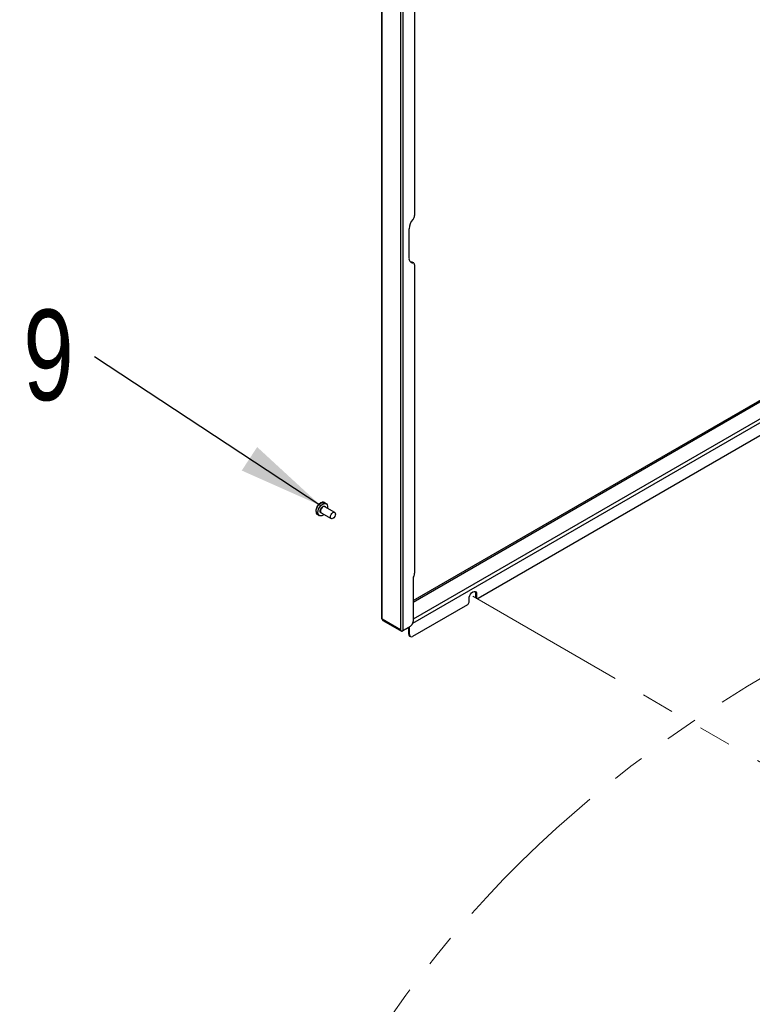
# Paper-space layout 'Sheet2' of a CAD drawing. Header units: millimetres. Extents: x 3 to 471, y 5 to 248.
# Tile 5 of 80: x 15 to 44, y 118 to 156. Entities that reach past the tile are written whole.
import ezdxf

# ---------------------------------------------------------------- set-up
doc = ezdxf.new("R2010")
doc.units = ezdxf.units.MM
doc.linetypes.add('PHANTOM', pattern=[12.7, 6.35, -1.27, 1.27, -1.27, 1.27, -1.27])
doc.layers.add('BOARDER', color=7, linetype='Continuous', lineweight=25)
doc.styles.add('SLDTEXTSTYLE1', font='TXT', dxfattribs={"width": 0.75})
doc.dimstyles.new('SLDDIMSTYLE0', dxfattribs={"dimtxt": 0.18, "dimasz": 3.302, "dimexe": 0, "dimexo": 0.0625, "dimgap": 0, "dimtad": 0, "dimtih": 1, "dimtoh": 1, "dimdec": 0, "dimrnd": 1e-09, "dimzin": 0, "dimdsep": 46, "dimtxsty": 'Standard', "dimsah": 1, "dimcen": 0.09, "dimadec": 0, "dimazin": 0, "dimtfac": 3.302, "dimtdec": 0, "dimtofl": 0, "dimtmove": 0, "dimatfit": 3, "dimfxl": 1, "dimfrac": 2, "dimtolj": 1, "dimtzin": 0, "dimarcsym": 0})

# ---------------------------------------------------------------- blocks, each defined once
blk = doc.blocks.new('SW_NOTE_0_16')
at = {"layer": 'BOARDER', "color": 0, "insert": (-1.781, 1.83), "char_height": 3.5, "attachment_point": 2, "style": 'SLDTEXTSTYLE1'}
blk.add_mtext('9', dxfattribs=at)

psp = doc.layouts.new('Sheet2')

# ---------------------------------------------------------------- linework, layer by layer
at = {"color": 7, "linetype": 'Continuous', "lineweight": 25}
for p, q in [((29.405, 165.72), (29.405, 133.026)), ((29.431, 132.989), (29.431, 165.683)), ((30.142, 165.273), (30.142, 132.579)), ((30.244, 132.554), (30.244, 165.262)), ((30.684, 165.144), (30.684, 148.597)), ((30.468, 146.948), (30.468, 148.082)), ((30.584, 146.784), (30.616, 146.766)), ((30.649, 146.758), (30.618, 146.776)), ((30.684, 146.682), (30.684, 134.771)), ((50.404, 143.759), (33.139, 133.792)), ((27.266, 137.453), (27.191, 137.497)), ((26.927, 137.04), (27.002, 136.996)), ((27.072, 137.1), (27.457, 136.878)), ((27.596, 137.118), (27.211, 137.341)), ((30.649, 134.655), (30.626, 134.614)), ((30.626, 134.614), (30.626, 132.91)), ((33.08, 133.962), (33.049, 133.98)), ((33.049, 133.844), (33.049, 133.98)), ((33.08, 133.962), (33.08, 133.826)), ((32.727, 133.554), (30.606, 132.33)), ((32.786, 133.656), (32.786, 133.792)), ((33.08, 133.826), (33.049, 133.844)), ((33.066, 133.806), (33.098, 133.788)), ((30.142, 132.579), (29.431, 132.989)), ((29.449, 132.949), (30.17, 132.532)), ((30.16, 132.542), (30.165, 132.545)), ((30.215, 132.537), (30.466, 132.682)), ((30.508, 132.706), (30.244, 132.554)), ((30.457, 132.416), (30.457, 132.677)), ((30.488, 132.398), (30.457, 132.416)), ((30.488, 132.398), (30.488, 132.695)), ((30.491, 132.34), (30.523, 132.321))]:
    psp.add_line(p, q, dxfattribs=at)
at = {"color": 8, "linetype": 'Continuous', "lineweight": 25}
for p, q in [((30.626, 133.715), (50.943, 145.444)), ((50.996, 145.402), (30.626, 133.643)), ((51.557, 145.078), (30.626, 132.994)), ((30.613, 132.842), (51.59, 144.952)), ((30.466, 132.682), (30.466, 132.682))]:
    psp.add_line(p, q, dxfattribs=at)
at = {"color": 7, "linetype": 'PHANTOM', "lineweight": 18}
psp.add_line((32.933, 133.877), (58.766, 118.964), dxfattribs=at)
at = {"color": 7, "linetype": 'Continuous', "lineweight": 25, "flags": 128}
for points in [[(30.584, 146.784), (30.553, 146.786), (30.528, 146.793)], [(26.947, 137.115), (26.954, 137.177), (26.973, 137.243), (27.005, 137.307), (27.046, 137.365), (27.094, 137.413), (27.145, 137.447), (27.195, 137.464), (27.24, 137.463), (27.277, 137.445), (27.304, 137.411), (27.318, 137.363), (27.319, 137.304), (27.315, 137.28)], [(27.176, 137.04), (27.148, 137.018), (27.097, 136.993), (27.049, 136.984), (27.007, 136.993), (26.975, 137.02), (26.954, 137.062), (26.947, 137.115)], [(27.211, 137.341), (27.21, 137.341), (27.178, 137.347), (27.141, 137.333), (27.103, 137.303), (27.072, 137.26), (27.051, 137.21), (27.043, 137.163)], [(27.043, 137.163), (27.051, 137.124), (27.072, 137.1)], [(27.428, 136.941), (27.435, 136.988), (27.457, 137.037), (27.488, 137.08), (27.526, 137.111), (27.563, 137.125), (27.595, 137.119), (27.617, 137.095), (27.625, 137.056), (27.618, 137.008), (27.597, 136.959), (27.565, 136.916), (27.527, 136.885), (27.49, 136.872), (27.458, 136.878), (27.436, 136.902), (27.428, 136.941)], [(32.786, 133.792), (32.793, 133.849), (32.814, 133.908), (32.846, 133.965), (32.887, 134.013), (32.933, 134.047), (32.979, 134.065), (33.02, 134.065), (33.052, 134.046), (33.073, 134.011), (33.08, 133.962)]]:
    psp.add_lwpolyline(points, dxfattribs=at)
at = {"color": 8, "linetype": 'Continuous', "lineweight": 25, "flags": 128}
for points in [[(26.872, 137.159), (26.879, 137.221), (26.899, 137.286), (26.93, 137.35), (26.972, 137.408), (27.019, 137.456), (27.07, 137.49), (27.12, 137.507), (27.165, 137.507), (27.191, 137.497)], [(27.028, 137.163), (27.034, 137.211), (27.055, 137.261), (27.086, 137.306), (27.123, 137.341), (27.162, 137.359), (27.197, 137.36), (27.223, 137.342), (27.231, 137.329)], [(27.093, 137.088), (27.087, 137.088), (27.056, 137.097), (27.035, 137.123), (27.028, 137.163)]]:
    psp.add_lwpolyline(points, dxfattribs=at)
at = {"color": 7, "linetype": 'PHANTOM', "lineweight": 18, "flags": 128}
psp.add_lwpolyline([(32.786, 133.792), (32.793, 133.849), (32.814, 133.908), (32.846, 133.965), (32.887, 134.013), (32.933, 134.047), (32.979, 134.065), (33.02, 134.065), (33.052, 134.046), (33.073, 134.011), (33.08, 133.962)], dxfattribs=at)
at = {"color": 7, "linetype": 'Continuous', "lineweight": 25}
for centre, radius, start, end in [((31.028, 148.054), 0.561, 137.3238, 177.2057), ((30.425, 148.61), 0.259, 317.3238, 357.2057), ((30.62, 146.92), 0.155, 169.8255, 268.3117), ((30.588, 146.723), 0.0609, 60.5658, 93.5579), ((30.614, 146.694), 0.0715, 349.8255, 88.3117), ((27.226, 137.172), 0.358, 134.8024, 187.7445), ((30.444, 134.779), 0.24, 328.8563, 358.0435), ((32.941, 133.991), 0.108, 354.5464, 42.9967), ((32.658, 133.662), 0.128, 302.6055, 357.3945), ((33.089, 133.839), 0.04, 172.7442, 235.9436), ((33.116, 133.82), 0.0364, 170.786, 309.2033), ((29.449, 133.03), 0.0447, 185.6948, 245.6253), ((30.37, 132.922), 0.256, 302.6055, 357.3945), ((30.19, 132.567), 0.0391, 220.5328, 309.2482), ((30.193, 132.654), 0.113, 256.0227, 297.1494), ((30.536, 132.406), 0.0799, 172.7442, 235.9436), ((30.56, 132.386), 0.0728, 170.786, 309.2033)]:
    psp.add_arc(centre, radius, start, end, dxfattribs=at)
at = {"color": 8, "linetype": 'Continuous', "lineweight": 25}
psp.add_arc((27.002, 137.146), 0.13, 174.5196, 234.8066, dxfattribs=at)
at = {"color": 7, "linetype": 'Continuous', "lineweight": 25}
for centre, major_axis, ratio, start_param, end_param in [((30.193, 132.608), (-0.05, 0.095), 0.549248, 1.592391, 1.987182), ((30.205, 132.615), (0.0139, 0.0909), 0.708047, 2.087137, 2.610735)]:
    psp.add_ellipse(centre, major_axis=major_axis, ratio=ratio, start_param=start_param, end_param=end_param, dxfattribs=at)
at = {"color": 7, "linetype": 'PHANTOM', "lineweight": 18}
psp.add_open_spline([(22.398, 98.873), (26.958, 126.079), (48.567, 134.177), (63.312, 138.822)], degree=3, dxfattribs=at)
at = {"color": 7, "linetype": 'Continuous', "lineweight": 25}
for points, knots in [([(27.19, 137.495), (27.187, 137.498), (27.172, 137.509), (27.137, 137.513), (27.091, 137.507), (27.042, 137.485), (27.002, 137.456), (26.981, 137.432), (26.975, 137.425)], [0, 0, 0, 0, 0.058549, 0.262451, 0.466746, 0.680155, 0.900182, 1, 1, 1, 1]), ([(26.873, 137.119), (26.876, 137.109), (26.882, 137.083), (26.9, 137.057), (26.918, 137.047), (26.924, 137.044)], [0, 0, 0, 0, 0.313128, 0.774204, 1, 1, 1, 1]), ([(29.431, 132.989), (29.432, 132.981), (29.434, 132.963), (29.443, 132.95), (29.45, 132.948), (29.45, 132.948)], [0, 0, 0, 0, 0.499949, 0.999898, 1, 1, 1, 1])]:
    psp.add_open_spline(points, degree=3, knots=knots, dxfattribs=at)

# ---------------------------------------------------------------- block references
at = {"layer": 'BOARDER'}
psp.add_blockref('SW_NOTE_0_16', (18.312, 143.125), dxfattribs=at)

# ---------------------------------------------------------------- leaders
psp.add_leader([(27.058, 137.378), (18.312, 143.125)], dimstyle='SLDDIMSTYLE0', dxfattribs=at)

doc.saveas('drawing.dxf')
